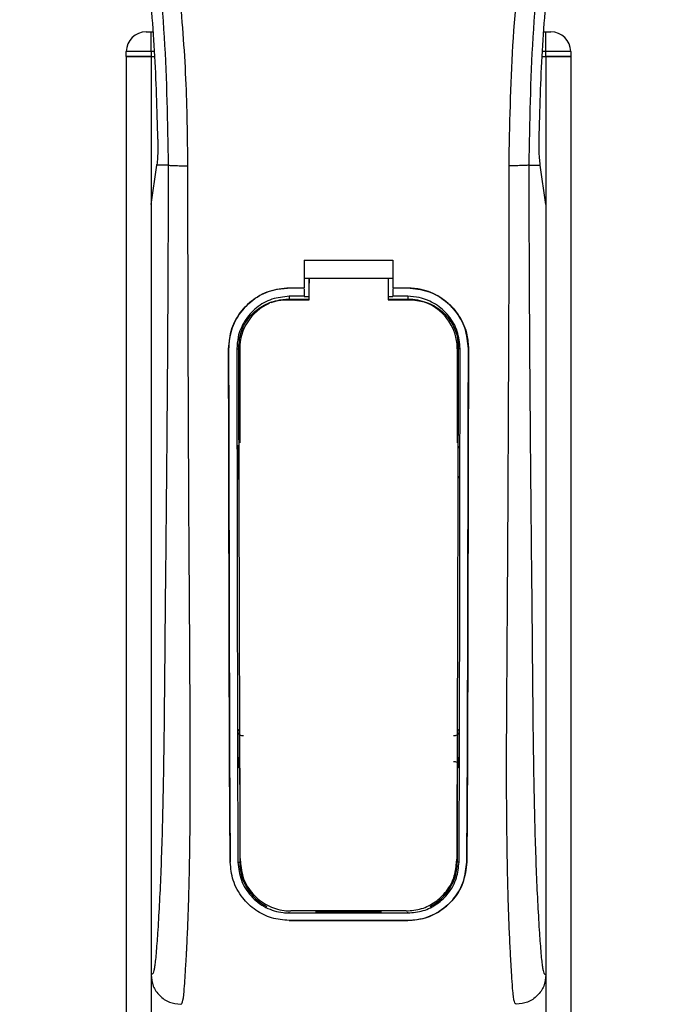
# Model space of a CAD drawing. Header units: millimetres. Extents: x 0 to 420, y 0 to 297.
# Tile 24 of 90: x 91.54 to 94.87, y 228.41 to 233.39. Entities that reach past the tile are written whole.
import ezdxf

# ---------------------------------------------------------------- set-up
doc = ezdxf.new("R2010")
doc.units = ezdxf.units.MM

msp = doc.modelspace()

# ---------------------------------------------------------------- linework, layer by layer
at = {"color": 7, "linetype": 'Continuous', "lineweight": 25}
for p, q in [((92.17652, 233.3307), (92.20152, 233.3307)), ((92.20152, 233.2307), (92.20152, 233.3307)), ((92.20152, 233.3307), (92.21119, 233.3307)), ((94.19186, 233.3307), (94.20152, 233.3307)), ((94.20152, 233.3307), (94.22652, 233.3307)), ((94.20152, 233.2307), (94.20152, 233.3307)), ((92.20152, 233.2307), (92.07652, 233.2307)), ((92.07652, 233.2057), (92.07652, 233.2307)), ((92.20152, 233.2307), (92.20152, 233.2057)), ((92.21958, 233.2307), (92.20152, 233.2307)), ((94.20152, 233.2307), (94.18347, 233.2307)), ((94.32652, 233.2307), (94.20152, 233.2307)), ((94.20152, 233.2057), (94.20152, 233.2307)), ((94.32652, 233.2307), (94.32652, 233.2057)), ((92.07652, 233.2057), (92.07652, 201.8307)), ((92.07652, 233.2057), (92.20152, 233.2057)), ((92.20152, 233.2057), (92.07652, 233.2057)), ((92.20152, 233.2057), (92.20152, 201.8307)), ((92.20152, 233.2057), (92.22053, 233.2057)), ((92.20152, 233.2057), (92.22053, 233.2057)), ((94.18252, 233.2057), (94.20152, 233.2057)), ((94.18252, 233.2057), (94.20152, 233.2057)), ((94.20152, 233.2057), (94.20152, 201.8307)), ((94.20152, 233.2057), (94.32652, 233.2057)), ((94.32652, 233.2057), (94.20152, 233.2057)), ((94.32652, 233.2057), (94.32652, 201.8307)), ((92.20152, 232.45568), (92.23062, 232.65568)), ((92.23062, 232.65568), (92.23097, 232.6581)), ((92.28891, 232.65568), (92.23062, 232.65568)), ((94.11413, 232.65568), (94.17243, 232.65568)), ((94.17243, 232.65568), (94.17208, 232.6581)), ((94.20152, 232.45568), (94.17243, 232.65568)), ((92.20152, 232.45568), (92.20152, 228.55568)), ((94.20152, 232.45568), (94.20152, 228.55568)), ((92.97652, 232.17393), (93.42652, 232.17393)), ((92.97652, 232.17393), (92.97652, 232.03345)), ((93.42652, 232.17393), (93.42652, 232.03345)), ((92.97652, 232.08345), (93.00154, 232.08345)), ((93.00154, 232.08385), (93.40154, 232.08385)), ((93.00154, 232.08385), (93.00154, 232.05762)), ((93.40154, 232.08345), (93.42652, 232.08345)), ((92.90152, 232.03345), (92.97652, 232.03345)), ((92.90152, 232.03323), (92.90152, 232.03345)), ((92.97652, 232.03323), (92.90152, 232.03323)), ((92.97652, 232.0294), (92.97652, 231.99117)), ((93.42652, 232.03345), (93.50152, 232.03345)), ((93.50152, 232.03323), (93.42652, 232.03323)), ((93.42652, 232.0294), (93.42652, 231.99117)), ((93.50152, 232.03323), (93.50152, 232.03345)), ((92.97652, 231.99117), (92.90152, 231.99117)), ((92.90152, 231.99117), (92.90152, 231.97655)), ((92.90152, 231.97655), (93.00154, 231.97655)), ((93.00154, 231.98903), (92.97652, 231.98903)), ((93.42652, 231.98903), (93.40154, 231.98903)), ((93.40154, 231.97655), (93.50152, 231.97655)), ((93.50152, 231.99117), (93.42652, 231.99117)), ((93.50152, 231.99117), (93.50152, 231.97655)), ((92.59438, 231.72564), (92.59417, 231.72564)), ((92.63629, 231.72568), (92.65065, 231.72568)), ((92.65065, 231.72568), (92.65065, 231.2498)), ((93.7524, 231.72568), (93.7524, 231.2498)), ((93.76675, 231.72568), (93.7524, 231.72568)), ((93.80866, 231.72564), (93.80888, 231.72564)), ((92.65065, 229.60156), (92.65065, 229.12568)), ((93.7524, 229.60156), (93.7524, 229.12568)), ((92.60277, 229.12543), (92.60254, 229.12543)), ((92.6419, 229.12568), (92.65065, 229.12568)), ((93.76114, 229.12568), (93.7524, 229.12568)), ((93.80027, 229.12543), (93.80051, 229.12543)), ((92.90152, 228.86815), (92.90152, 228.87172)), ((92.90152, 228.86815), (93.50152, 228.86815)), ((92.90152, 228.83023), (93.50152, 228.83023)), ((92.90152, 228.83023), (92.90152, 228.82998)), ((93.50152, 228.82998), (92.90152, 228.82998)), ((93.36906, 228.87481), (93.03399, 228.87481)), ((93.50152, 228.86815), (93.50152, 228.87172)), ((93.50152, 228.83023), (93.50152, 228.82998))]:
    msp.add_line(p, q, dxfattribs=at)
at = {"color": 7, "linetype": 'Continuous', "lineweight": 25, "flags": 128}
for points in [[(92.90152, 231.97655), (92.85258, 231.97173), (92.80765, 231.95833)], [(92.88655, 231.97386), (92.90155, 231.97385), (93.00154, 231.97384)], [(93.40154, 231.97384), (93.5015, 231.97384), (93.5165, 231.97385)]]:
    msp.add_lwpolyline(points, dxfattribs=at)
at = {"color": 7, "linetype": 'Continuous', "lineweight": 25}
for centre, radius, start, end in [((92.17652, 233.2307), 0.1, 90, 180), ((94.22652, 233.2307), 0.1, 0, 90), ((93.50152, 231.72568), 0.25087, 0, 90), ((92.90152, 231.72568), 0.25087, 113.87846, 180), ((92.90152, 229.12568), 0.25087, 180, 243.18984), ((93.50152, 229.12568), 0.25087, 296.81016, 0)]:
    msp.add_arc(centre, radius, start, end, dxfattribs=at)
for points, knots in [([(91.85877, 238.20981), (91.84383, 238.18803), (91.79859, 238.12209), (91.72403, 237.99607), (91.64633, 237.82685), (91.58667, 237.64209), (91.54553, 237.42642), (91.53147, 237.18103), (91.5493, 236.9119), (91.59813, 236.6001), (91.68111, 236.24863), (91.81297, 235.77924), (91.96028, 235.2291), (92.10221, 234.59368), (92.20907, 233.95188), (92.27725, 233.30498), (92.28503, 232.87207), (92.28891, 232.65568)], [0, 0, 0, 0, 0.0171315, 0.0518789, 0.0867888, 0.1216172, 0.1567305, 0.2033881, 0.2503481, 0.2972709, 0.3674165, 0.4376773, 0.5502447, 0.6628473, 0.7753466, 0.8877074, 1, 1, 1, 1]), ([(92.38853, 232.65237), (92.38661, 232.79906), (92.38268, 233.09887), (92.34759, 233.55458), (92.29242, 234.01439), (92.22414, 234.41378), (92.15402, 234.75387), (92.09177, 235.02536), (92.02372, 235.29508), (91.94862, 235.57386), (91.88401, 235.80326), (91.83635, 235.96936), (91.81227, 236.05392), (91.78964, 236.13366), (91.77002, 236.20315), (91.75073, 236.27272), (91.73357, 236.33777), (91.71588, 236.40703), (91.69961, 236.47361), (91.68472, 236.5375), (91.67123, 236.59867), (91.64882, 236.70706), (91.62257, 236.85843), (91.60017, 237.05829), (91.59407, 237.25338), (91.60621, 237.44768), (91.64001, 237.6376), (91.69461, 237.82149), (91.7686, 237.99357), (91.83351, 238.11008), (91.8786, 238.18298), (91.8948, 238.2079), (91.90264, 238.21995)], [0, 0, 0, 0, 0.0757702, 0.1548571, 0.2359051, 0.3148505, 0.3639911, 0.4151955, 0.4586591, 0.5076202, 0.5642678, 0.5817192, 0.5968623, 0.6096795, 0.624536, 0.6341631, 0.6469813, 0.6592987, 0.6711121, 0.6824202, 0.6932232, 0.7035232, 0.739704, 0.7727671, 0.8079075, 0.8413785, 0.8748477, 0.9102013, 0.9450667, 0.9801292, 0.9903909, 1, 1, 1, 1]), ([(94.01451, 232.65237), (94.01812, 232.85573), (94.02534, 233.26238), (94.08825, 233.86948), (94.17506, 234.40337), (94.27299, 234.86584), (94.34391, 235.15747), (94.39361, 235.34824), (94.4169, 235.43576), (94.43983, 235.52013), (94.46263, 235.60267), (94.48654, 235.68815), (94.51251, 235.78006), (94.5441, 235.89057), (94.5777, 236.00786), (94.61243, 236.13029), (94.64604, 236.24876), (94.68061, 236.37965), (94.71435, 236.51781), (94.75437, 236.70266), (94.79136, 236.92511), (94.81109, 237.1897), (94.80199, 237.3938), (94.78038, 237.54037), (94.7611, 237.63397), (94.73625, 237.72796), (94.70688, 237.81741), (94.6722, 237.90555), (94.6338, 237.98966), (94.59206, 238.07039), (94.54692, 238.14772), (94.51625, 238.19469), (94.49976, 238.21995)], [0, 0, 0, 0, 0.1050162, 0.2100001, 0.3148093, 0.3841756, 0.4540228, 0.4697491, 0.4859574, 0.5007826, 0.5148922, 0.5301685, 0.5466097, 0.5642069, 0.5895177, 0.6096146, 0.6299353, 0.6531323, 0.6795668, 0.7034488, 0.7509822, 0.7962784, 0.8412589, 0.8577085, 0.8747396, 0.8922462, 0.9101144, 0.9261934, 0.9450023, 0.962977, 0.9800887, 1, 1, 1, 1]), ([(94.54426, 238.20982), (94.55921, 238.18804), (94.60445, 238.1221), (94.67901, 237.99607), (94.75672, 237.82685), (94.81638, 237.64209), (94.85752, 237.42642), (94.87158, 237.18103), (94.85375, 236.9119), (94.80491, 236.6001), (94.72193, 236.24863), (94.59008, 235.77924), (94.44277, 235.2291), (94.30083, 234.59368), (94.19397, 233.95188), (94.1258, 233.30498), (94.11802, 232.87207), (94.11413, 232.65568)], [0, 0, 0, 0, 0.01713512, 0.05188236, 0.08679215, 0.12162042, 0.15673365, 0.20339108, 0.2503509, 0.29727352, 0.3674188, 0.43767936, 0.55024637, 0.66284852, 0.77534741, 0.88770778, 1, 1, 1, 1]), ([(92.23642, 232.78664), (92.23228, 232.93591), (92.224, 233.23446), (92.18416, 233.68208), (92.12594, 234.12891), (92.07118, 234.42508), (92.04379, 234.57316)], [0, 0, 0, 0, 0.2489383, 0.4978797, 0.7489316, 1, 1, 1, 1]), ([(94.16663, 232.78664), (94.17077, 232.93591), (94.17905, 233.23446), (94.21888, 233.68208), (94.2771, 234.12891), (94.33187, 234.42508), (94.35925, 234.57316)], [0, 0, 0, 0, 0.2489383, 0.4978797, 0.7489316, 1, 1, 1, 1]), ([(92.23642, 232.78664), (92.23648, 232.76991), (92.2366, 232.73644), (92.23461, 232.68987), (92.23221, 232.66892), (92.23097, 232.6581)], [0, 0, 0, 0, 0.3260001, 0.6519821, 1, 1, 1, 1]), ([(94.17208, 232.6581), (94.17091, 232.6682), (94.16856, 232.68839), (94.16647, 232.73442), (94.16657, 232.76895), (94.16663, 232.78664)], [0, 0, 0, 0, 0.32777673, 0.65559959, 1, 1, 1, 1]), ([(92.28891, 232.65568), (92.28823, 232.45673), (92.28691, 232.07135), (92.28344, 231.49444), (92.27857, 230.92424), (92.27356, 230.46403), (92.27055, 230.11782), (92.26847, 229.88575), (92.26564, 229.65643), (92.26183, 229.43894), (92.25695, 229.24207), (92.25088, 229.06694), (92.24359, 228.90815), (92.23554, 228.77471), (92.22869, 228.68073), (92.22362, 228.62512), (92.21993, 228.59506), (92.21597, 228.57554), (92.20985, 228.55756), (92.20493, 228.55645), (92.20152, 228.55568)], [0, 0, 0, 0, 0.1345803, 0.2606891, 0.3908258, 0.5218164, 0.5741497, 0.6260119, 0.6794971, 0.7306436, 0.7758676, 0.8176431, 0.8578189, 0.896894, 0.9271554, 0.9404322, 0.9512566, 0.9620129, 0.9737095, 1, 1, 1, 1]), ([(92.28891, 232.65568), (92.2912, 232.65528), (92.29593, 232.65446), (92.31946, 232.65338), (92.35186, 232.6526), (92.3766, 232.65244), (92.38853, 232.65237)], [0, 0, 0, 0, 0.2412013, 0.5, 0.7587987, 1, 1, 1, 1]), ([(92.35204, 228.40568), (92.35523, 228.40759), (92.36191, 228.41161), (92.36836, 228.45689), (92.37346, 228.53017), (92.37747, 228.59824), (92.38055, 228.65148), (92.38205, 228.67754), (92.38347, 228.7041), (92.38533, 228.74342), (92.3879, 228.8029), (92.39022, 228.86453), (92.39231, 228.92829), (92.39418, 228.9942), (92.39581, 229.06223), (92.39721, 229.13239), (92.39854, 229.2126), (92.39956, 229.30919), (92.40016, 229.42881), (92.40036, 229.56992), (92.40016, 229.73286), (92.39954, 229.91767), (92.39852, 230.12396), (92.39704, 230.35245), (92.39535, 230.59353), (92.39382, 230.84173), (92.39248, 231.0911), (92.39135, 231.34428), (92.39041, 231.59814), (92.38965, 231.8456), (92.38908, 232.07732), (92.38869, 232.27736), (92.38848, 232.43923), (92.38839, 232.55829), (92.38849, 232.62545), (92.38853, 232.65237)], [0, 0, 0, 0, 0.0298605, 0.062661, 0.0824207, 0.1065055, 0.1214363, 0.1269566, 0.1277359, 0.1429311, 0.1582172, 0.1736223, 0.1891751, 0.2049044, 0.2208385, 0.2370044, 0.2534273, 0.275546, 0.3020067, 0.3328988, 0.3683202, 0.4083393, 0.4529465, 0.5020123, 0.5563269, 0.6093284, 0.6630895, 0.718023, 0.7733257, 0.8273697, 0.8780517, 0.923096, 0.956626, 0.9826179, 1, 1, 1, 1]), ([(94.05101, 228.40568), (94.04761, 228.40772), (94.04244, 228.41083), (94.03718, 228.43853), (94.03319, 228.47598), (94.02906, 228.53554), (94.02458, 228.61037), (94.01982, 228.69761), (94.01499, 228.80254), (94.01059, 228.92829), (94.00709, 229.06265), (94.00369, 229.25157), (94.00248, 229.41342), (94.00215, 229.54153), (94.00209, 229.58502), (94.00208, 229.62943), (94.00211, 229.67476), (94.0022, 229.721), (94.00235, 229.77643), (94.00277, 229.85648), (94.00327, 229.93778), (94.00375, 230.01343), (94.00411, 230.0694), (94.00452, 230.13068), (94.00497, 230.19723), (94.00545, 230.26903), (94.00659, 230.43355), (94.00842, 230.70507), (94.01048, 231.08053), (94.01208, 231.4742), (94.01392, 231.86164), (94.01542, 232.25532), (94.01482, 232.51636), (94.01451, 232.65237)], [0, 0, 0, 0, 0.0309601, 0.0470935, 0.0633299, 0.0859793, 0.1072653, 0.1278389, 0.1583054, 0.1892525, 0.2209093, 0.2534961, 0.3188256, 0.3281418, 0.3376388, 0.3473178, 0.3571797, 0.367225, 0.377454, 0.3932487, 0.4192536, 0.4302031, 0.4422954, 0.4555298, 0.4699033, 0.4854101, 0.5020411, 0.5764995, 0.6616013, 0.7455969, 0.8314042, 0.9121632, 1, 1, 1, 1]), ([(94.11413, 232.65568), (94.11185, 232.65528), (94.10712, 232.65446), (94.08359, 232.65338), (94.05118, 232.6526), (94.02645, 232.65244), (94.01451, 232.65237)], [0, 0, 0, 0, 0.2412013, 0.5, 0.7587987, 1, 1, 1, 1]), ([(94.11413, 232.65568), (94.11482, 232.45673), (94.11614, 232.07135), (94.1196, 231.49444), (94.12448, 230.92424), (94.12949, 230.46403), (94.1325, 230.11782), (94.13457, 229.88575), (94.1374, 229.65643), (94.14122, 229.43894), (94.14609, 229.24207), (94.15216, 229.06694), (94.15945, 228.90815), (94.16751, 228.77471), (94.17435, 228.68073), (94.17943, 228.62512), (94.18312, 228.59506), (94.18708, 228.57554), (94.1932, 228.55756), (94.19812, 228.55645), (94.20152, 228.55568)], [0, 0, 0, 0, 0.1345803, 0.2606891, 0.3908258, 0.5218164, 0.5741497, 0.6260119, 0.6794971, 0.7306436, 0.7758676, 0.8176431, 0.8578189, 0.896894, 0.9271554, 0.9404322, 0.9512566, 0.9620129, 0.9737095, 1, 1, 1, 1]), ([(93.00154, 231.97384), (93.00154, 231.98012), (93.00154, 232.01679), (93.00154, 232.05346), (93.00154, 232.08385)], [0, 0, 0, 0, 0.1712419, 1, 1, 1, 1]), ([(93.40154, 232.08385), (93.40154, 232.05346), (93.40154, 232.01679), (93.40154, 231.98012), (93.40154, 231.97384)], [0, 0, 0, 0, 0.828615, 1, 1, 1, 1]), ([(92.59417, 231.72564), (92.59751, 231.76022), (92.60421, 231.82938), (92.65715, 231.92166), (92.73519, 231.99129), (92.82169, 232.02819), (92.87884, 232.03195), (92.90152, 232.03345)], [0, 0, 0, 0, 0.2148442, 0.4296944, 0.6444289, 0.8588775, 1, 1, 1, 1]), ([(92.90152, 232.03323), (92.86703, 232.02984), (92.79804, 232.02307), (92.7061, 231.97022), (92.63664, 231.89248), (92.59961, 231.80596), (92.59588, 231.74861), (92.59438, 231.72564)], [0, 0, 0, 0, 0.214095, 0.4281873, 0.6423212, 0.8567424, 1, 1, 1, 1]), ([(93.00154, 231.97262), (93.00154, 231.97898), (93.00154, 232.00731), (93.00154, 232.03565), (93.00154, 232.05762)], [0, 0, 0, 0, 0.22444922, 1, 1, 1, 1]), ([(93.50152, 232.03345), (93.53603, 232.03006), (93.60505, 232.02328), (93.69708, 231.97043), (93.76661, 231.89259), (93.80366, 231.80599), (93.80739, 231.7486), (93.80888, 231.72564)], [0, 0, 0, 0, 0.2140417, 0.428078, 0.6423732, 0.8568778, 1, 1, 1, 1]), ([(93.80866, 231.72564), (93.80532, 231.7602), (93.79863, 231.82931), (93.74572, 231.92149), (93.66777, 231.99108), (93.58134, 232.02797), (93.52421, 232.03173), (93.50152, 232.03323)], [0, 0, 0, 0, 0.2148479, 0.4297059, 0.6442694, 0.8587571, 1, 1, 1, 1]), ([(92.90152, 231.99117), (92.87173, 231.98825), (92.81216, 231.98239), (92.73274, 231.93676), (92.67276, 231.86959), (92.64082, 231.79492), (92.63759, 231.74545), (92.63629, 231.72568)], [0, 0, 0, 0, 0.21417222, 0.42834084, 0.64261733, 0.85715137, 1, 1, 1, 1]), ([(92.64581, 231.73422), (92.64842, 231.76103), (92.65365, 231.81466), (92.6947, 231.88614), (92.75524, 231.94036), (92.82304, 231.96954), (92.86827, 231.97261), (92.88655, 231.97385)], [0, 0, 0, 0, 0.2133277, 0.4266829, 0.6395459, 0.8543822, 1, 1, 1, 1]), ([(93.76675, 231.72568), (93.76385, 231.75553), (93.75804, 231.81523), (93.71229, 231.89483), (93.64492, 231.95488), (93.57031, 231.98665), (93.52105, 231.98989), (93.50152, 231.99117)], [0, 0, 0, 0, 0.2149666, 0.4299412, 0.6447022, 0.8591569, 1, 1, 1, 1]), ([(93.5165, 231.97384), (93.54364, 231.97118), (93.59793, 231.96586), (93.6702, 231.92439), (93.72462, 231.86338), (93.75322, 231.79605), (93.75609, 231.7517), (93.75722, 231.73421)], [0, 0, 0, 0, 0.2155917, 0.4312275, 0.6458938, 0.860392, 1, 1, 1, 1]), ([(92.60254, 229.12543), (92.60197, 229.19001), (92.60084, 229.3192), (92.59928, 229.58822), (92.59773, 230.09198), (92.59609, 230.82788), (92.59481, 231.42637), (92.59417, 231.72564)], [0, 0, 0, 0, 0.0777426, 0.1555294, 0.313984, 0.6569639, 1, 1, 1, 1]), ([(92.59438, 231.72564), (92.59479, 231.50817), (92.5956, 231.07326), (92.59716, 230.53147), (92.59807, 230.09633), (92.59886, 229.76894), (92.60015, 229.44143), (92.6019, 229.23069), (92.60277, 229.12543)], [0, 0, 0, 0, 0.24901636, 0.49801524, 0.62291271, 0.7477829, 0.87402577, 1, 1, 1, 1]), ([(92.63629, 231.72568), (92.63655, 231.50823), (92.63707, 231.07321), (92.63814, 230.53136), (92.63876, 230.09618), (92.63932, 229.76893), (92.64015, 229.44155), (92.64132, 229.2309), (92.6419, 229.12568)], [0, 0, 0, 0, 0.2490176, 0.498185, 0.6230408, 0.7478694, 0.8740688, 1, 1, 1, 1]), ([(92.65387, 229.13075), (92.65347, 229.21241), (92.65268, 229.37582), (92.65144, 229.71772), (92.64998, 230.24173), (92.64792, 230.94239), (92.64651, 231.47028), (92.64581, 231.73422)], [0, 0, 0, 0, 0.0978357, 0.1957746, 0.39589, 0.6979489, 1, 1, 1, 1]), ([(93.75722, 231.73421), (93.75672, 231.54226), (93.75572, 231.15825), (93.75386, 230.53222), (93.75236, 229.97373), (93.75084, 229.48497), (93.74973, 229.24872), (93.74918, 229.13075)], [0, 0, 0, 0, 0.2195784, 0.4392845, 0.7186053, 0.8594891, 1, 1, 1, 1]), ([(93.76114, 229.12568), (93.7615, 229.18627), (93.76222, 229.30749), (93.76322, 229.55979), (93.76434, 230.05884), (93.76545, 230.80325), (93.76632, 231.41818), (93.76675, 231.72568)], [0, 0, 0, 0, 0.07308324, 0.1462031, 0.29507527, 0.64749534, 1, 1, 1, 1]), ([(93.80027, 229.12543), (93.80081, 229.18602), (93.80189, 229.30723), (93.80341, 229.55953), (93.80491, 230.00523), (93.80645, 230.74993), (93.80784, 231.3647), (93.80866, 231.72564)], [0, 0, 0, 0, 0.0730778, 0.1461922, 0.2950561, 0.5861196, 1, 1, 1, 1]), ([(93.80888, 231.72564), (93.80848, 231.50818), (93.80767, 231.07328), (93.8061, 230.53152), (93.80519, 230.09641), (93.80441, 229.76906), (93.80312, 229.44165), (93.80138, 229.23077), (93.80051, 229.12543)], [0, 0, 0, 0, 0.2490415, 0.4980658, 0.6229723, 0.7478523, 0.8740546, 1, 1, 1, 1]), ([(92.63926, 231.23755), (92.63927, 231.22981), (92.63934, 231.17934), (92.63943, 231.12132), (92.63951, 231.07107), (92.63952, 231.06351)], [0, 0, 0, 0, 0.1334237, 0.8696656, 1, 1, 1, 1]), ([(92.6472, 231.21975), (92.6465, 231.2203), (92.64359, 231.22259), (92.64028, 231.22881), (92.63961, 231.23457), (92.63926, 231.23755)], [0, 0, 0, 0, 0.1332428, 0.5513392, 1, 1, 1, 1]), ([(93.76379, 231.23755), (93.76348, 231.23476), (93.76287, 231.22919), (93.7597, 231.22294), (93.75669, 231.22048), (93.75585, 231.2198)], [0, 0, 0, 0, 0.4197308, 0.8394614, 1, 1, 1, 1]), ([(92.63952, 231.06351), (92.63982, 231.06631), (92.64041, 231.07191), (92.64362, 231.07825), (92.64669, 231.08076), (92.64758, 231.08148)], [0, 0, 0, 0, 0.4160512, 0.8321625, 1, 1, 1, 1]), ([(93.75547, 231.08152), (93.75621, 231.08093), (93.75916, 231.07861), (93.76251, 231.07233), (93.76318, 231.06654), (93.76352, 231.06351)], [0, 0, 0, 0, 0.1394793, 0.5506459, 1, 1, 1, 1]), ([(92.64167, 229.79028), (92.64239, 229.79108), (92.64404, 229.7929), (92.64677, 229.79583), (92.64905, 229.79818), (92.65039, 229.79954), (92.65065, 229.7998)], [0, 0, 0, 0, 0.23957, 0.5510243, 0.9142459, 1, 1, 1, 1]), ([(92.64167, 229.79028), (92.64169, 229.78245), (92.6418, 229.7301), (92.64194, 229.67017), (92.64209, 229.61824), (92.64211, 229.61059)], [0, 0, 0, 0, 0.13047134, 0.87197417, 1, 1, 1, 1]), ([(92.66944, 229.7655), (92.66662, 229.76546), (92.661, 229.7654), (92.6531, 229.76883), (92.64679, 229.77447), (92.64251, 229.78192), (92.64195, 229.7875), (92.64167, 229.79028)], [0, 0, 0, 0, 0.1995185, 0.3990159, 0.5990992, 0.8002843, 1, 1, 1, 1]), ([(93.76138, 229.79028), (93.76109, 229.78747), (93.76052, 229.78183), (93.75615, 229.77433), (93.74974, 229.7687), (93.74186, 229.76537), (93.73631, 229.76546), (93.73361, 229.7655)], [0, 0, 0, 0, 0.20232456, 0.40465391, 0.60676591, 0.80798769, 1, 1, 1, 1]), ([(93.7524, 229.7998), (93.75374, 229.79843), (93.75617, 229.79595), (93.75916, 229.79274), (93.76081, 229.79091), (93.76138, 229.79028)], [0, 0, 0, 0, 0.4489749, 0.8121966, 1, 1, 1, 1]), ([(93.76094, 229.61059), (93.76096, 229.61824), (93.7611, 229.67017), (93.76125, 229.7301), (93.76136, 229.78245), (93.76138, 229.79028)], [0, 0, 0, 0, 0.1280258, 0.8695287, 1, 1, 1, 1]), ([(93.73339, 229.63553), (93.73618, 229.63555), (93.74174, 229.6356), (93.74955, 229.63219), (93.75579, 229.62661), (93.76011, 229.61913), (93.76066, 229.61347), (93.76094, 229.61059)], [0, 0, 0, 0, 0.1972455, 0.3944793, 0.5922386, 0.7922658, 1, 1, 1, 1]), ([(92.65065, 229.60156), (92.64935, 229.60289), (92.64696, 229.60532), (92.64412, 229.60837), (92.64257, 229.61008), (92.64211, 229.61059)], [0, 0, 0, 0, 0.4562153, 0.8385917, 1, 1, 1, 1]), ([(93.76094, 229.61059), (93.76032, 229.60991), (93.75877, 229.60821), (93.75614, 229.6054), (93.75391, 229.60309), (93.75261, 229.60177), (93.7524, 229.60156)], [0, 0, 0, 0, 0.2159047, 0.5437839, 0.9261602, 1, 1, 1, 1]), ([(92.65387, 229.13075), (92.65725, 229.10043), (92.66401, 229.03981), (92.71364, 228.96107), (92.78555, 228.90408), (92.85693, 228.88041), (92.89843, 228.87872), (92.90983, 228.87826)], [0, 0, 0, 0, 0.2333586, 0.4666154, 0.700476, 0.9177481, 1, 1, 1, 1]), ([(93.49321, 228.87825), (93.51975, 228.88067), (93.57277, 228.88549), (93.64429, 228.92253), (93.70269, 228.97886), (93.74163, 229.05104), (93.74677, 229.10534), (93.74918, 229.13075)], [0, 0, 0, 0, 0.1905868, 0.3807478, 0.5820906, 0.8045106, 1, 1, 1, 1]), ([(92.90152, 228.82998), (92.87103, 228.83272), (92.81011, 228.8382), (92.72773, 228.88027), (92.65947, 228.94479), (92.61232, 229.0294), (92.60569, 229.09446), (92.60254, 229.12543)], [0, 0, 0, 0, 0.1867018, 0.3729124, 0.5722054, 0.7963772, 1, 1, 1, 1]), ([(92.6419, 229.12568), (92.64543, 229.09444), (92.6525, 229.03197), (92.70376, 228.95113), (92.77782, 228.89311), (92.85003, 228.87006), (92.89107, 228.86854), (92.90152, 228.86815)], [0, 0, 0, 0, 0.2365907, 0.4730955, 0.7094684, 0.9259916, 1, 1, 1, 1]), ([(93.50152, 228.86815), (93.52813, 228.87056), (93.58128, 228.87536), (93.6531, 228.91227), (93.71226, 228.96866), (93.75292, 229.04234), (93.75848, 229.09871), (93.76114, 229.12568)], [0, 0, 0, 0, 0.1873634, 0.3742734, 0.5733177, 0.7958103, 1, 1, 1, 1]), ([(93.80051, 229.12543), (93.79633, 229.08952), (93.78798, 229.01773), (93.72888, 228.92507), (93.6436, 228.85845), (93.5604, 228.8321), (93.51325, 228.8304), (93.50152, 228.82998)], [0, 0, 0, 0, 0.2362426, 0.4723403, 0.7098627, 0.9278237, 1, 1, 1, 1]), ([(93.50152, 228.83023), (93.5319, 228.83296), (93.59257, 228.8384), (93.67461, 228.88013), (93.7428, 228.9442), (93.79032, 229.02875), (93.79705, 229.09413), (93.80027, 229.12543)], [0, 0, 0, 0, 0.1858018, 0.3710943, 0.5695952, 0.7939653, 1, 1, 1, 1]), ([(93.49321, 228.87825), (93.48223, 228.87825), (93.37508, 228.87825), (93.18062, 228.87826), (92.99714, 228.87826), (92.90983, 228.87826)], [0, 0, 0, 0, 0.0564649, 0.5510099, 1, 1, 1, 1]), ([(92.20152, 228.55568), (92.20379, 228.536), (92.20833, 228.49664), (92.24319, 228.4471), (92.29291, 228.41247), (92.33231, 228.40797), (92.35204, 228.40572)], [0, 0, 0, 0, 0.2499459, 0.4997381, 0.749424, 1, 1, 1, 1]), ([(94.20152, 228.55568), (94.19925, 228.536), (94.19471, 228.49664), (94.15986, 228.4471), (94.11014, 228.41247), (94.07074, 228.40797), (94.05101, 228.40572)], [0, 0, 0, 0, 0.2499459, 0.4997381, 0.749424, 1, 1, 1, 1])]:
    msp.add_open_spline(points, degree=3, knots=knots, dxfattribs=at)

doc.saveas('drawing.dxf')
